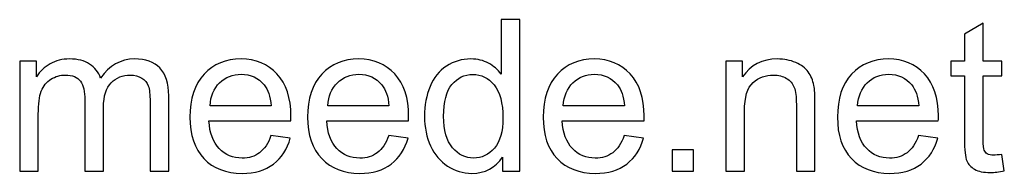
# Model space of a CAD drawing. Header units: centimetres. Extents: x -10 to 15.9, y -10.7 to 11.5.
# Tile 33 of 47: x 12 to 15.9, y -10.7 to -10.1. Entities that reach past the tile are written whole.
import ezdxf

# ---------------------------------------------------------------- set-up
doc = ezdxf.new("R2010")
doc.units = ezdxf.units.CM
doc.header["$MEASUREMENT"] = 0
doc.layers.add('Layer 1', color=7, linetype='Continuous')

msp = doc.modelspace()

# ---------------------------------------------------------------- linework, layer by layer
at = {"layer": 'Layer 1', "color": 250}
for points, knots in [([(13.9119, -10.68663), (13.9119, -10.68663), (13.9119, -10.63089), (13.9119, -10.63089), (13.9119, -10.63089), (13.88411, -10.67421), (13.84318, -10.69594), (13.78914, -10.69594), (13.78914, -10.69594), (13.75414, -10.69594), (13.72197, -10.68635), (13.69276, -10.66702), (13.69276, -10.66702), (13.66341, -10.64782), (13.64069, -10.62087), (13.62446, -10.58644), (13.62446, -10.58644), (13.60837, -10.55187), (13.60033, -10.51222), (13.60033, -10.46734), (13.60033, -10.46734), (13.60033, -10.4236), (13.60767, -10.38395), (13.6222, -10.34824), (13.6222, -10.34824), (13.63688, -10.31268), (13.65875, -10.28531), (13.68796, -10.2664), (13.68796, -10.2664), (13.71703, -10.24735), (13.74977, -10.23789), (13.78575, -10.23789), (13.78575, -10.23789), (13.81228, -10.23789), (13.83585, -10.24354), (13.85645, -10.25469), (13.85645, -10.25469), (13.87705, -10.26584), (13.89384, -10.28051), (13.90682, -10.29843), (13.90682, -10.29843), (13.90682, -10.29843), (13.90682, -10.08041), (13.90682, -10.08041), (13.90682, -10.08041), (13.90682, -10.08041), (13.98133, -10.08041), (13.98133, -10.08041), (13.98133, -10.08041), (13.98133, -10.08041), (13.98133, -10.68663), (13.98133, -10.68663), (13.98133, -10.68663), (13.98133, -10.68663), (13.9119, -10.68663), (13.9119, -10.68663)], [0, 0, 0, 0, 0.0666667, 0.0666667, 0.0666667, 0.0666667, 0.1333333, 0.1333333, 0.1333333, 0.1333333, 0.2, 0.2, 0.2, 0.2, 0.2666667, 0.2666667, 0.2666667, 0.2666667, 0.3333333, 0.3333333, 0.3333333, 0.3333333, 0.4, 0.4, 0.4, 0.4, 0.4666667, 0.4666667, 0.4666667, 0.4666667, 0.5333333, 0.5333333, 0.5333333, 0.5333333, 0.6, 0.6, 0.6, 0.6, 0.6666667, 0.6666667, 0.6666667, 0.6666667, 0.7333333, 0.7333333, 0.7333333, 0.7333333, 0.8, 0.8, 0.8, 0.8, 0.8666667, 0.8666667, 0.8666667, 0.8666667, 1, 1, 1, 1]), ([(15.90877, -10.62017), (15.90877, -10.62017), (15.91893, -10.68592), (15.91893, -10.68592), (15.91893, -10.68592), (15.89805, -10.6903), (15.87928, -10.69256), (15.86291, -10.69256), (15.86291, -10.69256), (15.83596, -10.69256), (15.81508, -10.68832), (15.80012, -10.67972), (15.80012, -10.67972), (15.7853, -10.67111), (15.77486, -10.65996), (15.76879, -10.64599), (15.76879, -10.64599), (15.76272, -10.63202), (15.75976, -10.60267), (15.75976, -10.55794), (15.75976, -10.55794), (15.75976, -10.55794), (15.75976, -10.30478), (15.75976, -10.30478), (15.75976, -10.30478), (15.75976, -10.30478), (15.70473, -10.30478), (15.70473, -10.30478), (15.70473, -10.30478), (15.70473, -10.30478), (15.70473, -10.24721), (15.70473, -10.24721), (15.70473, -10.24721), (15.70473, -10.24721), (15.75976, -10.24721), (15.75976, -10.24721), (15.75976, -10.24721), (15.75976, -10.24721), (15.75976, -10.13855), (15.75976, -10.13855), (15.75976, -10.13855), (15.75976, -10.13855), (15.83427, -10.09382), (15.83427, -10.09382), (15.83427, -10.09382), (15.83427, -10.09382), (15.83427, -10.24721), (15.83427, -10.24721), (15.83427, -10.24721), (15.83427, -10.24721), (15.90877, -10.24721), (15.90877, -10.24721), (15.90877, -10.24721), (15.90877, -10.24721), (15.90877, -10.30478), (15.90877, -10.30478), (15.90877, -10.30478), (15.90877, -10.30478), (15.83427, -10.30478), (15.83427, -10.30478), (15.83427, -10.30478), (15.83427, -10.30478), (15.83427, -10.56217), (15.83427, -10.56217), (15.83427, -10.56217), (15.83427, -10.58348), (15.83554, -10.59717), (15.83822, -10.60323), (15.83822, -10.60323), (15.84076, -10.6093), (15.84499, -10.6141), (15.85092, -10.61777), (15.85092, -10.61777), (15.85685, -10.6213), (15.86531, -10.62313), (15.87632, -10.62313), (15.87632, -10.62313), (15.8845, -10.62313), (15.89537, -10.62214), (15.90877, -10.62017)], [0, 0, 0, 0, 0.047619, 0.047619, 0.047619, 0.047619, 0.0952381, 0.0952381, 0.0952381, 0.0952381, 0.1428571, 0.1428571, 0.1428571, 0.1428571, 0.1904762, 0.1904762, 0.1904762, 0.1904762, 0.2380952, 0.2380952, 0.2380952, 0.2380952, 0.2857143, 0.2857143, 0.2857143, 0.2857143, 0.3333333, 0.3333333, 0.3333333, 0.3333333, 0.3809524, 0.3809524, 0.3809524, 0.3809524, 0.4285714, 0.4285714, 0.4285714, 0.4285714, 0.4761905, 0.4761905, 0.4761905, 0.4761905, 0.5238095, 0.5238095, 0.5238095, 0.5238095, 0.5714286, 0.5714286, 0.5714286, 0.5714286, 0.6190476, 0.6190476, 0.6190476, 0.6190476, 0.6666667, 0.6666667, 0.6666667, 0.6666667, 0.7142857, 0.7142857, 0.7142857, 0.7142857, 0.7619048, 0.7619048, 0.7619048, 0.7619048, 0.8095238, 0.8095238, 0.8095238, 0.8095238, 0.8571429, 0.8571429, 0.8571429, 0.8571429, 0.9047619, 0.9047619, 0.9047619, 0.9047619, 1, 1, 1, 1]), ([(11.98121, -10.68663), (11.98121, -10.68663), (11.98121, -10.24721), (11.98121, -10.24721), (11.98121, -10.24721), (11.98121, -10.24721), (12.0481, -10.24721), (12.0481, -10.24721), (12.0481, -10.24721), (12.0481, -10.24721), (12.0481, -10.3093), (12.0481, -10.3093), (12.0481, -10.3093), (12.06178, -10.28785), (12.08013, -10.27049), (12.10299, -10.25751), (12.10299, -10.25751), (12.12585, -10.24439), (12.15181, -10.23789), (12.18102, -10.23789), (12.18102, -10.23789), (12.21348, -10.23789), (12.24015, -10.24467), (12.26089, -10.25807), (12.26089, -10.25807), (12.28164, -10.27162), (12.29631, -10.29039), (12.30478, -10.31466), (12.30478, -10.31466), (12.33977, -10.26344), (12.38507, -10.23789), (12.44095, -10.23789), (12.44095, -10.23789), (12.4847, -10.23789), (12.51842, -10.24989), (12.54185, -10.27402), (12.54185, -10.27402), (12.56541, -10.29815), (12.57727, -10.33526), (12.57727, -10.38536), (12.57727, -10.38536), (12.57727, -10.38536), (12.57727, -10.68663), (12.57727, -10.68663), (12.57727, -10.68663), (12.57727, -10.68663), (12.50276, -10.68663), (12.50276, -10.68663), (12.50276, -10.68663), (12.50276, -10.68663), (12.50276, -10.41005), (12.50276, -10.41005), (12.50276, -10.41005), (12.50276, -10.38042), (12.50022, -10.35897), (12.49542, -10.34585), (12.49542, -10.34585), (12.49062, -10.33272), (12.48187, -10.32228), (12.46903, -10.31424), (12.46903, -10.31424), (12.45633, -10.30619), (12.44138, -10.30224), (12.4243, -10.30224), (12.4243, -10.30224), (12.39326, -10.30224), (12.36757, -10.31254), (12.34711, -10.333), (12.34711, -10.333), (12.32665, -10.35361), (12.31649, -10.38649), (12.31649, -10.43164), (12.31649, -10.43164), (12.31649, -10.43164), (12.31649, -10.68663), (12.31649, -10.68663), (12.31649, -10.68663), (12.31649, -10.68663), (12.24198, -10.68663), (12.24198, -10.68663), (12.24198, -10.68663), (12.24198, -10.68663), (12.24198, -10.40144), (12.24198, -10.40144), (12.24198, -10.40144), (12.24198, -10.36842), (12.23592, -10.34359), (12.22378, -10.32708), (12.22378, -10.32708), (12.21165, -10.31057), (12.19175, -10.30224), (12.16423, -10.30224), (12.16423, -10.30224), (12.14335, -10.30224), (12.12402, -10.30775), (12.10624, -10.31875), (12.10624, -10.31875), (12.08846, -10.32976), (12.07561, -10.34585), (12.06757, -10.36715), (12.06757, -10.36715), (12.05967, -10.38832), (12.05572, -10.41894), (12.05572, -10.45888), (12.05572, -10.45888), (12.05572, -10.45888), (12.05572, -10.68663), (12.05572, -10.68663), (12.05572, -10.68663), (12.05572, -10.68663), (11.98121, -10.68663), (11.98121, -10.68663)], [0, 0, 0, 0, 0.0344828, 0.0344828, 0.0344828, 0.0344828, 0.0689655, 0.0689655, 0.0689655, 0.0689655, 0.1034483, 0.1034483, 0.1034483, 0.1034483, 0.137931, 0.137931, 0.137931, 0.137931, 0.1724138, 0.1724138, 0.1724138, 0.1724138, 0.2068966, 0.2068966, 0.2068966, 0.2068966, 0.2413793, 0.2413793, 0.2413793, 0.2413793, 0.2758621, 0.2758621, 0.2758621, 0.2758621, 0.3103448, 0.3103448, 0.3103448, 0.3103448, 0.3448276, 0.3448276, 0.3448276, 0.3448276, 0.3793103, 0.3793103, 0.3793103, 0.3793103, 0.4137931, 0.4137931, 0.4137931, 0.4137931, 0.4482759, 0.4482759, 0.4482759, 0.4482759, 0.4827586, 0.4827586, 0.4827586, 0.4827586, 0.5172414, 0.5172414, 0.5172414, 0.5172414, 0.5517241, 0.5517241, 0.5517241, 0.5517241, 0.5862069, 0.5862069, 0.5862069, 0.5862069, 0.6206897, 0.6206897, 0.6206897, 0.6206897, 0.6551724, 0.6551724, 0.6551724, 0.6551724, 0.6896552, 0.6896552, 0.6896552, 0.6896552, 0.7241379, 0.7241379, 0.7241379, 0.7241379, 0.7586207, 0.7586207, 0.7586207, 0.7586207, 0.7931034, 0.7931034, 0.7931034, 0.7931034, 0.8275862, 0.8275862, 0.8275862, 0.8275862, 0.862069, 0.862069, 0.862069, 0.862069, 0.8965517, 0.8965517, 0.8965517, 0.8965517, 0.9310345, 0.9310345, 0.9310345, 0.9310345, 1, 1, 1, 1]), ([(12.98621, -10.54439), (12.98621, -10.54439), (13.06326, -10.55455), (13.06326, -10.55455), (13.06326, -10.55455), (13.05126, -10.59928), (13.02883, -10.63414), (12.99609, -10.65883), (12.99609, -10.65883), (12.96335, -10.68353), (12.92158, -10.69594), (12.87064, -10.69594), (12.87064, -10.69594), (12.80658, -10.69594), (12.75578, -10.67619), (12.71824, -10.63668), (12.71824, -10.63668), (12.6807, -10.59731), (12.66194, -10.54185), (12.66194, -10.47059), (12.66194, -10.47059), (12.66194, -10.39693), (12.68085, -10.33964), (12.7188, -10.299), (12.7188, -10.299), (12.75676, -10.25821), (12.80601, -10.23789), (12.86655, -10.23789), (12.86655, -10.23789), (12.92511, -10.23789), (12.97295, -10.25779), (13.01006, -10.29773), (13.01006, -10.29773), (13.04717, -10.33766), (13.0658, -10.39382), (13.0658, -10.46621), (13.0658, -10.46621), (13.0658, -10.47059), (13.06566, -10.47722), (13.06538, -10.48597), (13.06538, -10.48597), (13.06538, -10.48597), (12.73814, -10.48597), (12.73814, -10.48597), (12.73814, -10.48597), (12.74096, -10.53409), (12.75451, -10.57106), (12.77906, -10.5966), (12.77906, -10.5966), (12.80347, -10.62214), (12.83409, -10.63498), (12.87064, -10.63498), (12.87064, -10.63498), (12.89788, -10.63498), (12.92116, -10.62779), (12.94035, -10.61339), (12.94035, -10.61339), (12.95968, -10.599), (12.97492, -10.576), (12.98621, -10.54439)], [0, 0, 0, 0, 0.0625, 0.0625, 0.0625, 0.0625, 0.125, 0.125, 0.125, 0.125, 0.1875, 0.1875, 0.1875, 0.1875, 0.25, 0.25, 0.25, 0.25, 0.3125, 0.3125, 0.3125, 0.3125, 0.375, 0.375, 0.375, 0.375, 0.4375, 0.4375, 0.4375, 0.4375, 0.5, 0.5, 0.5, 0.5, 0.5625, 0.5625, 0.5625, 0.5625, 0.625, 0.625, 0.625, 0.625, 0.6875, 0.6875, 0.6875, 0.6875, 0.75, 0.75, 0.75, 0.75, 0.8125, 0.8125, 0.8125, 0.8125, 0.875, 0.875, 0.875, 0.875, 1, 1, 1, 1]), ([(13.4571, -10.54439), (13.4571, -10.54439), (13.53415, -10.55455), (13.53415, -10.55455), (13.53415, -10.55455), (13.52215, -10.59928), (13.49972, -10.63414), (13.46698, -10.65883), (13.46698, -10.65883), (13.43424, -10.68353), (13.39247, -10.69594), (13.34153, -10.69594), (13.34153, -10.69594), (13.27747, -10.69594), (13.22667, -10.67619), (13.18913, -10.63668), (13.18913, -10.63668), (13.15159, -10.59731), (13.13283, -10.54185), (13.13283, -10.47059), (13.13283, -10.47059), (13.13283, -10.39693), (13.15174, -10.33964), (13.18969, -10.299), (13.18969, -10.299), (13.22765, -10.25821), (13.2769, -10.23789), (13.33744, -10.23789), (13.33744, -10.23789), (13.396, -10.23789), (13.44384, -10.25779), (13.48095, -10.29773), (13.48095, -10.29773), (13.51806, -10.33766), (13.53669, -10.39382), (13.53669, -10.46621), (13.53669, -10.46621), (13.53669, -10.47059), (13.53655, -10.47722), (13.53627, -10.48597), (13.53627, -10.48597), (13.53627, -10.48597), (13.20903, -10.48597), (13.20903, -10.48597), (13.20903, -10.48597), (13.21185, -10.53409), (13.2254, -10.57106), (13.24995, -10.5966), (13.24995, -10.5966), (13.27436, -10.62214), (13.30498, -10.63498), (13.34153, -10.63498), (13.34153, -10.63498), (13.36877, -10.63498), (13.39205, -10.62779), (13.41124, -10.61339), (13.41124, -10.61339), (13.43057, -10.599), (13.44581, -10.576), (13.4571, -10.54439)], [0, 0, 0, 0, 0.0625, 0.0625, 0.0625, 0.0625, 0.125, 0.125, 0.125, 0.125, 0.1875, 0.1875, 0.1875, 0.1875, 0.25, 0.25, 0.25, 0.25, 0.3125, 0.3125, 0.3125, 0.3125, 0.375, 0.375, 0.375, 0.375, 0.4375, 0.4375, 0.4375, 0.4375, 0.5, 0.5, 0.5, 0.5, 0.5625, 0.5625, 0.5625, 0.5625, 0.625, 0.625, 0.625, 0.625, 0.6875, 0.6875, 0.6875, 0.6875, 0.75, 0.75, 0.75, 0.75, 0.8125, 0.8125, 0.8125, 0.8125, 0.875, 0.875, 0.875, 0.875, 1, 1, 1, 1]), ([(14.39888, -10.54439), (14.39888, -10.54439), (14.47593, -10.55455), (14.47593, -10.55455), (14.47593, -10.55455), (14.46393, -10.59928), (14.4415, -10.63414), (14.40876, -10.65883), (14.40876, -10.65883), (14.37602, -10.68353), (14.33425, -10.69594), (14.28331, -10.69594), (14.28331, -10.69594), (14.21925, -10.69594), (14.16845, -10.67619), (14.13091, -10.63668), (14.13091, -10.63668), (14.09337, -10.59731), (14.07461, -10.54185), (14.07461, -10.47059), (14.07461, -10.47059), (14.07461, -10.39693), (14.09352, -10.33964), (14.13147, -10.299), (14.13147, -10.299), (14.16943, -10.25821), (14.21868, -10.23789), (14.27922, -10.23789), (14.27922, -10.23789), (14.33778, -10.23789), (14.38562, -10.25779), (14.42273, -10.29773), (14.42273, -10.29773), (14.45984, -10.33766), (14.47847, -10.39382), (14.47847, -10.46621), (14.47847, -10.46621), (14.47847, -10.47059), (14.47833, -10.47722), (14.47805, -10.48597), (14.47805, -10.48597), (14.47805, -10.48597), (14.15081, -10.48597), (14.15081, -10.48597), (14.15081, -10.48597), (14.15363, -10.53409), (14.16718, -10.57106), (14.19173, -10.5966), (14.19173, -10.5966), (14.21614, -10.62214), (14.24676, -10.63498), (14.28331, -10.63498), (14.28331, -10.63498), (14.31055, -10.63498), (14.33383, -10.62779), (14.35302, -10.61339), (14.35302, -10.61339), (14.37235, -10.599), (14.38759, -10.576), (14.39888, -10.54439)], [0, 0, 0, 0, 0.0625, 0.0625, 0.0625, 0.0625, 0.125, 0.125, 0.125, 0.125, 0.1875, 0.1875, 0.1875, 0.1875, 0.25, 0.25, 0.25, 0.25, 0.3125, 0.3125, 0.3125, 0.3125, 0.375, 0.375, 0.375, 0.375, 0.4375, 0.4375, 0.4375, 0.4375, 0.5, 0.5, 0.5, 0.5, 0.5625, 0.5625, 0.5625, 0.5625, 0.625, 0.625, 0.625, 0.625, 0.6875, 0.6875, 0.6875, 0.6875, 0.75, 0.75, 0.75, 0.75, 0.8125, 0.8125, 0.8125, 0.8125, 0.875, 0.875, 0.875, 0.875, 1, 1, 1, 1]), ([(14.80528, -10.68663), (14.80528, -10.68663), (14.80528, -10.24721), (14.80528, -10.24721), (14.80528, -10.24721), (14.80528, -10.24721), (14.87217, -10.24721), (14.87217, -10.24721), (14.87217, -10.24721), (14.87217, -10.24721), (14.87217, -10.30958), (14.87217, -10.30958), (14.87217, -10.30958), (14.90434, -10.26174), (14.95091, -10.23789), (15.01173, -10.23789), (15.01173, -10.23789), (15.03826, -10.23789), (15.06253, -10.24269), (15.08468, -10.25215), (15.08468, -10.25215), (15.10684, -10.2616), (15.12349, -10.27416), (15.13449, -10.28954), (15.13449, -10.28954), (15.1455, -10.30492), (15.15326, -10.32327), (15.15764, -10.34443), (15.15764, -10.34443), (15.16032, -10.35826), (15.16173, -10.38239), (15.16173, -10.41682), (15.16173, -10.41682), (15.16173, -10.41682), (15.16173, -10.68663), (15.16173, -10.68663), (15.16173, -10.68663), (15.16173, -10.68663), (15.08722, -10.68663), (15.08722, -10.68663), (15.08722, -10.68663), (15.08722, -10.68663), (15.08722, -10.41965), (15.08722, -10.41965), (15.08722, -10.41965), (15.08722, -10.38931), (15.0844, -10.36659), (15.07861, -10.35163), (15.07861, -10.35163), (15.07283, -10.33667), (15.06253, -10.32468), (15.04785, -10.31565), (15.04785, -10.31565), (15.03318, -10.30676), (15.01582, -10.30224), (14.99606, -10.30224), (14.99606, -10.30224), (14.96445, -10.30224), (14.93722, -10.31226), (14.91422, -10.33244), (14.91422, -10.33244), (14.89122, -10.35248), (14.87979, -10.39072), (14.87979, -10.44688), (14.87979, -10.44688), (14.87979, -10.44688), (14.87979, -10.68663), (14.87979, -10.68663), (14.87979, -10.68663), (14.87979, -10.68663), (14.80528, -10.68663), (14.80528, -10.68663)], [0, 0, 0, 0, 0.0526316, 0.0526316, 0.0526316, 0.0526316, 0.1052632, 0.1052632, 0.1052632, 0.1052632, 0.1578947, 0.1578947, 0.1578947, 0.1578947, 0.2105263, 0.2105263, 0.2105263, 0.2105263, 0.2631579, 0.2631579, 0.2631579, 0.2631579, 0.3157895, 0.3157895, 0.3157895, 0.3157895, 0.3684211, 0.3684211, 0.3684211, 0.3684211, 0.4210526, 0.4210526, 0.4210526, 0.4210526, 0.4736842, 0.4736842, 0.4736842, 0.4736842, 0.5263158, 0.5263158, 0.5263158, 0.5263158, 0.5789474, 0.5789474, 0.5789474, 0.5789474, 0.6315789, 0.6315789, 0.6315789, 0.6315789, 0.6842105, 0.6842105, 0.6842105, 0.6842105, 0.7368421, 0.7368421, 0.7368421, 0.7368421, 0.7894737, 0.7894737, 0.7894737, 0.7894737, 0.8421053, 0.8421053, 0.8421053, 0.8421053, 0.8947368, 0.8947368, 0.8947368, 0.8947368, 1, 1, 1, 1]), ([(15.57589, -10.54439), (15.57589, -10.54439), (15.65294, -10.55455), (15.65294, -10.55455), (15.65294, -10.55455), (15.64094, -10.59928), (15.61851, -10.63414), (15.58577, -10.65883), (15.58577, -10.65883), (15.55303, -10.68353), (15.51126, -10.69594), (15.46032, -10.69594), (15.46032, -10.69594), (15.39626, -10.69594), (15.34546, -10.67619), (15.30792, -10.63668), (15.30792, -10.63668), (15.27038, -10.59731), (15.25162, -10.54185), (15.25162, -10.47059), (15.25162, -10.47059), (15.25162, -10.39693), (15.27053, -10.33964), (15.30848, -10.299), (15.30848, -10.299), (15.34644, -10.25821), (15.39569, -10.23789), (15.45623, -10.23789), (15.45623, -10.23789), (15.51479, -10.23789), (15.56263, -10.25779), (15.59974, -10.29773), (15.59974, -10.29773), (15.63685, -10.33766), (15.65548, -10.39382), (15.65548, -10.46621), (15.65548, -10.46621), (15.65548, -10.47059), (15.65534, -10.47722), (15.65506, -10.48597), (15.65506, -10.48597), (15.65506, -10.48597), (15.32782, -10.48597), (15.32782, -10.48597), (15.32782, -10.48597), (15.33064, -10.53409), (15.34419, -10.57106), (15.36874, -10.5966), (15.36874, -10.5966), (15.39315, -10.62214), (15.42377, -10.63498), (15.46032, -10.63498), (15.46032, -10.63498), (15.48756, -10.63498), (15.51084, -10.62779), (15.53003, -10.61339), (15.53003, -10.61339), (15.54936, -10.599), (15.5646, -10.576), (15.57589, -10.54439)], [0, 0, 0, 0, 0.0625, 0.0625, 0.0625, 0.0625, 0.125, 0.125, 0.125, 0.125, 0.1875, 0.1875, 0.1875, 0.1875, 0.25, 0.25, 0.25, 0.25, 0.3125, 0.3125, 0.3125, 0.3125, 0.375, 0.375, 0.375, 0.375, 0.4375, 0.4375, 0.4375, 0.4375, 0.5, 0.5, 0.5, 0.5, 0.5625, 0.5625, 0.5625, 0.5625, 0.625, 0.625, 0.625, 0.625, 0.6875, 0.6875, 0.6875, 0.6875, 0.75, 0.75, 0.75, 0.75, 0.8125, 0.8125, 0.8125, 0.8125, 0.875, 0.875, 0.875, 0.875, 1, 1, 1, 1]), ([(12.74237, -10.42501), (12.74237, -10.42501), (12.98706, -10.42501), (12.98706, -10.42501), (12.98706, -10.42501), (12.98381, -10.38804), (12.97436, -10.36038), (12.95898, -10.34189), (12.95898, -10.34189), (12.93541, -10.31325), (12.90465, -10.29886), (12.86697, -10.29886), (12.86697, -10.29886), (12.83282, -10.29886), (12.80418, -10.31029), (12.78089, -10.33315), (12.78089, -10.33315), (12.75775, -10.35601), (12.74491, -10.38663), (12.74237, -10.42501)], [0, 0, 0, 0, 0.1666667, 0.1666667, 0.1666667, 0.1666667, 0.3333333, 0.3333333, 0.3333333, 0.3333333, 0.5, 0.5, 0.5, 0.5, 0.6666667, 0.6666667, 0.6666667, 0.6666667, 1, 1, 1, 1]), ([(13.21326, -10.42501), (13.21326, -10.42501), (13.45795, -10.42501), (13.45795, -10.42501), (13.45795, -10.42501), (13.4547, -10.38804), (13.44525, -10.36038), (13.42987, -10.34189), (13.42987, -10.34189), (13.4063, -10.31325), (13.37554, -10.29886), (13.33786, -10.29886), (13.33786, -10.29886), (13.30371, -10.29886), (13.27507, -10.31029), (13.25178, -10.33315), (13.25178, -10.33315), (13.22864, -10.35601), (13.2158, -10.38663), (13.21326, -10.42501)], [0, 0, 0, 0, 0.1666667, 0.1666667, 0.1666667, 0.1666667, 0.3333333, 0.3333333, 0.3333333, 0.3333333, 0.5, 0.5, 0.5, 0.5, 0.6666667, 0.6666667, 0.6666667, 0.6666667, 1, 1, 1, 1]), ([(13.67653, -10.46748), (13.67653, -10.52365), (13.68838, -10.56556), (13.71223, -10.59336), (13.71223, -10.59336), (13.73594, -10.62115), (13.76402, -10.63498), (13.79633, -10.63498), (13.79633, -10.63498), (13.82893, -10.63498), (13.85659, -10.62172), (13.87945, -10.59519), (13.87945, -10.59519), (13.90217, -10.56866), (13.9136, -10.52816), (13.9136, -10.47369), (13.9136, -10.47369), (13.9136, -10.41386), (13.90203, -10.36983), (13.87874, -10.34175), (13.87874, -10.34175), (13.8556, -10.31367), (13.82696, -10.2997), (13.79295, -10.2997), (13.79295, -10.2997), (13.75979, -10.2997), (13.73213, -10.31311), (13.70983, -10.34006), (13.70983, -10.34006), (13.68768, -10.36701), (13.67653, -10.40949), (13.67653, -10.46748)], [0, 0, 0, 0, 0.1111111, 0.1111111, 0.1111111, 0.1111111, 0.2222222, 0.2222222, 0.2222222, 0.2222222, 0.3333333, 0.3333333, 0.3333333, 0.3333333, 0.4444444, 0.4444444, 0.4444444, 0.4444444, 0.5555556, 0.5555556, 0.5555556, 0.5555556, 0.6666667, 0.6666667, 0.6666667, 0.6666667, 0.7777778, 0.7777778, 0.7777778, 0.7777778, 1, 1, 1, 1]), ([(14.15504, -10.42501), (14.15504, -10.42501), (14.39973, -10.42501), (14.39973, -10.42501), (14.39973, -10.42501), (14.39648, -10.38804), (14.38703, -10.36038), (14.37165, -10.34189), (14.37165, -10.34189), (14.34808, -10.31325), (14.31732, -10.29886), (14.27964, -10.29886), (14.27964, -10.29886), (14.24549, -10.29886), (14.21685, -10.31029), (14.19356, -10.33315), (14.19356, -10.33315), (14.17042, -10.35601), (14.15758, -10.38663), (14.15504, -10.42501)], [0, 0, 0, 0, 0.1666667, 0.1666667, 0.1666667, 0.1666667, 0.3333333, 0.3333333, 0.3333333, 0.3333333, 0.5, 0.5, 0.5, 0.5, 0.6666667, 0.6666667, 0.6666667, 0.6666667, 1, 1, 1, 1]), ([(15.33205, -10.42501), (15.33205, -10.42501), (15.57674, -10.42501), (15.57674, -10.42501), (15.57674, -10.42501), (15.57349, -10.38804), (15.56404, -10.36038), (15.54866, -10.34189), (15.54866, -10.34189), (15.52509, -10.31325), (15.49433, -10.29886), (15.45665, -10.29886), (15.45665, -10.29886), (15.4225, -10.29886), (15.39386, -10.31029), (15.37057, -10.33315), (15.37057, -10.33315), (15.34743, -10.35601), (15.33459, -10.38663), (15.33205, -10.42501)], [0, 0, 0, 0, 0.1666667, 0.1666667, 0.1666667, 0.1666667, 0.3333333, 0.3333333, 0.3333333, 0.3333333, 0.5, 0.5, 0.5, 0.5, 0.6666667, 0.6666667, 0.6666667, 0.6666667, 1, 1, 1, 1]), ([(14.59122, -10.68663), (14.59122, -10.68663), (14.59122, -10.60196), (14.59122, -10.60196), (14.59122, -10.60196), (14.59122, -10.60196), (14.67588, -10.60196), (14.67588, -10.60196), (14.67588, -10.60196), (14.67588, -10.60196), (14.67588, -10.68663), (14.67588, -10.68663), (14.67588, -10.68663), (14.67588, -10.68663), (14.59122, -10.68663), (14.59122, -10.68663)], [0, 0, 0, 0, 0.2, 0.2, 0.2, 0.2, 0.4, 0.4, 0.4, 0.4, 0.6, 0.6, 0.6, 0.6, 1, 1, 1, 1])]:
    msp.add_open_spline(points, degree=3, knots=knots, dxfattribs=at)

doc.saveas('drawing.dxf')
